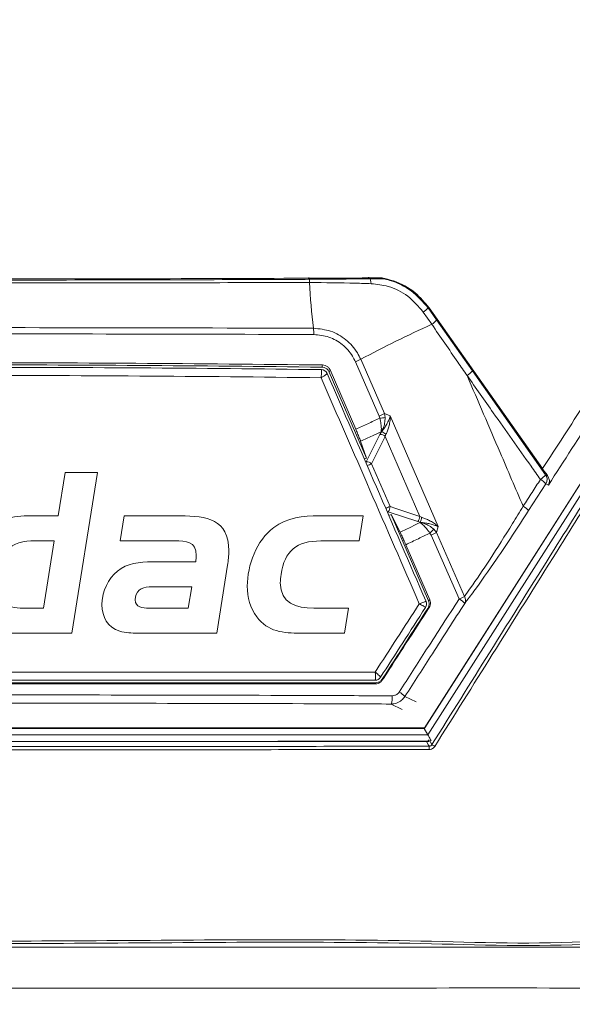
# Model space of a CAD drawing. Header units: millimetres. Extents: x 275 to 1254, y 266 to 807.
# Tile 18 of 41: x 398 to 431, y 546 to 606. Entities that reach past the tile are written whole.
import ezdxf

# ---------------------------------------------------------------- set-up
doc = ezdxf.new("R2010")
doc.units = ezdxf.units.MM
doc.header["$LTSCALE"] = 5
doc.layers.add('Layer 1', color=7, linetype='Continuous')

# ---------------------------------------------------------------- blocks, each defined once
blk = doc.blocks.new('block 2')
at = {"layer": 'Layer 1', "lineweight": 0}
for points, knots in [([(0.3938, -0.3317), (0.4208, -0.3446), (0.4337, -0.3678), (0.4337, -0.3975), (0.4337, -0.4039), (0.4332, -0.4099), (0.4321, -0.4164), (0.4278, -0.4433), (0.4154, -0.4703), (0.3938, -0.4875), (0.3674, -0.5086), (0.3345, -0.5113), (0.3021, -0.5113), (0.3021, -0.5113), (0.0972, -0.5113), (0.0972, -0.5113), (0.0972, -0.5113), (0.1544, -0.1516), (0.1544, -0.1516), (0.1544, -0.1516), (0.3577, -0.1516), (0.3577, -0.1516), (0.3722, -0.1516), (0.3868, -0.1521), (0.4014, -0.1548), (0.4396, -0.1624), (0.4607, -0.1909), (0.4607, -0.2292), (0.4607, -0.2707), (0.4337, -0.3166), (0.3938, -0.3317)], [0, 0, 0, 0, 1, 1, 1, 2, 2, 2, 3, 3, 3, 4, 4, 4, 5, 5, 5, 6, 6, 6, 7, 7, 7, 8, 8, 8, 9, 9, 9, 10, 10, 10, 10]), ([(1.2944, -0.5113), (1.2944, -0.5113), (1.1699, -0.5113), (1.1699, -0.5113), (1.145, -0.5113), (1.1224, -0.5107), (1.0997, -0.4994), (1.0625, -0.4811), (1.0474, -0.446), (1.0474, -0.4056), (1.0474, -0.363), (1.0615, -0.322), (1.0911, -0.2912), (1.1208, -0.2605), (1.1537, -0.2486), (1.1957, -0.2486), (1.1957, -0.2486), (1.2637, -0.2486), (1.2637, -0.2486), (1.2637, -0.2486), (1.2793, -0.1516), (1.2793, -0.1516), (1.2793, -0.1516), (1.3516, -0.1516), (1.3516, -0.1516), (1.3516, -0.1516), (1.2944, -0.5113), (1.2944, -0.5113)], [0, 0, 0, 0, 1, 1, 1, 2, 2, 2, 3, 3, 3, 4, 4, 4, 5, 5, 5, 6, 6, 6, 7, 7, 7, 8, 8, 8, 9, 9, 9, 9]), ([(0.3264, -0.2157), (0.3264, -0.2157), (0.2207, -0.2157), (0.2207, -0.2157), (0.2207, -0.2157), (0.2072, -0.2993), (0.2072, -0.2993), (0.2072, -0.2993), (0.3183, -0.2993), (0.3183, -0.2993), (0.3496, -0.2993), (0.3739, -0.2788), (0.3739, -0.2465), (0.3739, -0.219), (0.348, -0.2157), (0.3264, -0.2157)], [0, 0, 0, 0, 1, 1, 1, 2, 2, 2, 3, 3, 3, 4, 4, 4, 5, 5, 5, 5]), ([(0.7508, -0.3592), (0.7508, -0.3592), (0.7265, -0.5113), (0.7265, -0.5113), (0.7265, -0.5113), (0.5497, -0.5113), (0.5497, -0.5113), (0.5362, -0.5113), (0.5222, -0.5107), (0.5092, -0.507), (0.4823, -0.4989), (0.4693, -0.4746), (0.4693, -0.4476), (0.4693, -0.4428), (0.4698, -0.4385), (0.4704, -0.4336), (0.4742, -0.4072), (0.4898, -0.3808), (0.5125, -0.3662), (0.5346, -0.3522), (0.5659, -0.3516), (0.5912, -0.3516), (0.5912, -0.3516), (0.6796, -0.3516), (0.6796, -0.3516), (0.6802, -0.3468), (0.6807, -0.3419), (0.6807, -0.3371), (0.6807, -0.3058), (0.657, -0.3047), (0.6322, -0.3047), (0.6322, -0.3047), (0.5103, -0.3047), (0.5103, -0.3047), (0.5103, -0.3047), (0.5189, -0.2486), (0.5189, -0.2486), (0.5189, -0.2486), (0.6451, -0.2486), (0.6451, -0.2486), (0.7039, -0.2486), (0.7535, -0.2556), (0.7535, -0.3268), (0.7535, -0.3376), (0.7524, -0.3484), (0.7508, -0.3592)], [0, 0, 0, 0, 1, 1, 1, 2, 2, 2, 3, 3, 3, 4, 4, 4, 5, 5, 5, 6, 6, 6, 7, 7, 7, 8, 8, 8, 9, 9, 9, 10, 10, 10, 11, 11, 11, 12, 12, 12, 13, 13, 13, 14, 14, 14, 15, 15, 15, 15]), ([(1.0259, -0.3673), (1.0259, -0.3673), (0.9563, -0.3673), (0.9563, -0.3673), (0.9579, -0.3565), (0.9606, -0.3452), (0.9606, -0.3344), (0.9606, -0.2993), (0.9245, -0.3047), (0.8991, -0.3047), (0.8991, -0.3047), (0.8662, -0.5113), (0.8662, -0.5113), (0.8662, -0.5113), (0.794, -0.5113), (0.794, -0.5113), (0.794, -0.5113), (0.8355, -0.2486), (0.8355, -0.2486), (0.8355, -0.2486), (0.9466, -0.2486), (0.9466, -0.2486), (0.9924, -0.2486), (1.0334, -0.2556), (1.0334, -0.3101), (1.0334, -0.3295), (1.0291, -0.3484), (1.0259, -0.3673)], [0, 0, 0, 0, 1, 1, 1, 2, 2, 2, 3, 3, 3, 4, 4, 4, 5, 5, 5, 6, 6, 6, 7, 7, 7, 8, 8, 8, 9, 9, 9, 9]), ([(1.6434, -0.3592), (1.6434, -0.3592), (1.6191, -0.5113), (1.6191, -0.5113), (1.6191, -0.5113), (1.4422, -0.5113), (1.4422, -0.5113), (1.4287, -0.5113), (1.4147, -0.5107), (1.4017, -0.507), (1.3748, -0.4989), (1.3618, -0.4746), (1.3618, -0.4476), (1.3618, -0.4428), (1.3624, -0.4385), (1.3629, -0.4336), (1.3667, -0.4072), (1.3823, -0.3808), (1.405, -0.3662), (1.4271, -0.3522), (1.4584, -0.3516), (1.4837, -0.3516), (1.4837, -0.3516), (1.5722, -0.3516), (1.5722, -0.3516), (1.5727, -0.3468), (1.5732, -0.3419), (1.5732, -0.3371), (1.5732, -0.3058), (1.5495, -0.3047), (1.5247, -0.3047), (1.5247, -0.3047), (1.4028, -0.3047), (1.4028, -0.3047), (1.4028, -0.3047), (1.4115, -0.2486), (1.4115, -0.2486), (1.4115, -0.2486), (1.5376, -0.2486), (1.5376, -0.2486), (1.5964, -0.2486), (1.646, -0.2556), (1.646, -0.3268), (1.646, -0.3376), (1.645, -0.3484), (1.6434, -0.3592)], [0, 0, 0, 0, 1, 1, 1, 2, 2, 2, 3, 3, 3, 4, 4, 4, 5, 5, 5, 6, 6, 6, 7, 7, 7, 8, 8, 8, 9, 9, 9, 10, 10, 10, 11, 11, 11, 12, 12, 12, 13, 13, 13, 14, 14, 14, 15, 15, 15, 15]), ([(1.9383, -0.3047), (1.9383, -0.3047), (1.8521, -0.3047), (1.8521, -0.3047), (1.7981, -0.3047), (1.7712, -0.3268), (1.7631, -0.3802), (1.762, -0.3862), (1.7615, -0.3926), (1.7615, -0.3986), (1.7615, -0.4449), (1.7965, -0.4552), (1.8364, -0.4552), (1.8364, -0.4552), (1.9141, -0.4552), (1.9141, -0.4552), (1.9141, -0.4552), (1.9054, -0.5113), (1.9054, -0.5113), (1.9054, -0.5113), (1.8068, -0.5113), (1.8068, -0.5113), (1.7685, -0.5113), (1.7334, -0.5086), (1.7086, -0.4751), (1.6941, -0.4552), (1.6876, -0.4309), (1.6876, -0.4061), (1.6876, -0.3587), (1.7081, -0.3036), (1.7469, -0.2745), (1.7771, -0.2519), (1.8122, -0.2486), (1.8483, -0.2486), (1.8483, -0.2486), (1.947, -0.2486), (1.947, -0.2486), (1.947, -0.2486), (1.9383, -0.3047), (1.9383, -0.3047)], [0, 0, 0, 0, 1, 1, 1, 2, 2, 2, 3, 3, 3, 4, 4, 4, 5, 5, 5, 6, 6, 6, 7, 7, 7, 8, 8, 8, 9, 9, 9, 10, 10, 10, 11, 11, 11, 12, 12, 12, 13, 13, 13, 13]), ([(1.2027, -0.3047), (1.151, -0.3047), (1.1213, -0.3473), (1.1213, -0.3964), (1.1213, -0.4325), (1.1413, -0.4552), (1.1785, -0.4552), (1.1785, -0.4552), (1.2308, -0.4552), (1.2308, -0.4552), (1.2308, -0.4552), (1.2551, -0.3047), (1.2551, -0.3047), (1.2551, -0.3047), (1.2027, -0.3047), (1.2027, -0.3047)], [0, 0, 0, 0, 1, 1, 1, 2, 2, 2, 3, 3, 3, 4, 4, 4, 5, 5, 5, 5]), ([(0.3027, -0.3635), (0.3027, -0.3635), (0.197, -0.3635), (0.197, -0.3635), (0.197, -0.3635), (0.184, -0.4471), (0.184, -0.4471), (0.184, -0.4471), (0.2951, -0.4471), (0.2951, -0.4471), (0.3264, -0.4471), (0.3507, -0.4266), (0.3507, -0.3942), (0.3507, -0.3667), (0.3242, -0.3635), (0.3027, -0.3635)], [0, 0, 0, 0, 1, 1, 1, 2, 2, 2, 3, 3, 3, 4, 4, 4, 5, 5, 5, 5]), ([(0.575, -0.4077), (0.5578, -0.4077), (0.5437, -0.4185), (0.5437, -0.4368), (0.5437, -0.4536), (0.5615, -0.4552), (0.5745, -0.4552), (0.5745, -0.4552), (0.6629, -0.4552), (0.6629, -0.4552), (0.6629, -0.4552), (0.6705, -0.4077), (0.6705, -0.4077), (0.6705, -0.4077), (0.575, -0.4077), (0.575, -0.4077)], [0, 0, 0, 0, 1, 1, 1, 2, 2, 2, 3, 3, 3, 4, 4, 4, 5, 5, 5, 5]), ([(1.4675, -0.4077), (1.4503, -0.4077), (1.4363, -0.4185), (1.4363, -0.4368), (1.4363, -0.4536), (1.4541, -0.4552), (1.467, -0.4552), (1.467, -0.4552), (1.5554, -0.4552), (1.5554, -0.4552), (1.5554, -0.4552), (1.563, -0.4077), (1.563, -0.4077), (1.563, -0.4077), (1.4675, -0.4077), (1.4675, -0.4077)], [0, 0, 0, 0, 1, 1, 1, 2, 2, 2, 3, 3, 3, 4, 4, 4, 5, 5, 5, 5])]:
    blk.add_open_spline(points, degree=3, knots=knots, dxfattribs=at)
blk = doc.blocks.new('bardac-logo-vector')
at = {"layer": 'Layer 1'}
blk.add_blockref('block 2', (0, 0), dxfattribs=at)

msp = doc.modelspace()

# ---------------------------------------------------------------- linework, layer by layer
at = {"color": 7, "linetype": 'Continuous', "lineweight": 15}
for p, q in [((422.374, 588.407), (422.445, 588.408)), ((422.374, 588.407), (422.891, 587.673)), ((422.445, 588.408), (429.344, 578.621)), ((422.602, 587.411), (422.088, 588.155)), ((422.891, 587.673), (425.08, 584.568)), ((418.28, 585.279), (419.726, 581.969)), ((416.408, 584.63), (417.976, 581.019)), ((419.401, 581.815), (417.953, 585.126)), ((422.149, 562.796), (436.201, 584.866)), ((422.177, 562.84), (436.245, 584.934)), ((422.358, 562.413), (436.525, 584.661)), ((418.634, 579.266), (416.362, 584.5)), ((425.08, 584.568), (429.536, 578.248)), ((419.436, 581.692), (419.401, 581.815)), ((419.726, 581.969), (419.763, 581.733)), ((419.726, 581.969), (420.069, 581.83)), ((420.069, 581.83), (422.987, 575.09)), ((418.615, 579.038), (419.445, 580.7)), ((419.445, 580.7), (419.544, 580.856)), ((419.544, 580.856), (419.521, 580.864)), ((419.813, 580.712), (419.768, 580.577)), ((421.869, 575.715), (419.768, 580.577)), ((418.273, 580.285), (418.634, 579.266)), ((418.634, 579.266), (418.497, 579.203)), ((418.938, 578.915), (420.066, 576.314)), ((429.536, 578.248), (429.649, 578.197)), ((429.548, 577.694), (428.497, 576.063)), ((429.703, 577.624), (429.548, 577.694)), ((421.75, 575.397), (419.947, 575.996)), ((419.986, 575.769), (420.121, 575.835)), ((422.4, 570.576), (420.121, 575.835)), ((420.121, 575.835), (420.675, 574.746)), ((421.869, 575.715), (421.972, 575.665)), ((421.895, 575.363), (421.75, 575.397)), ((421.887, 575.338), (421.895, 575.363)), ((422.987, 575.09), (422.889, 574.732)), ((422.567, 574.577), (422.489, 574.7)), ((424.269, 570.686), (422.567, 574.577)), ((422.721, 574.935), (422.889, 574.732)), ((422.889, 574.732), (424.588, 570.841)), ((421.025, 573.987), (422.479, 570.629)), ((422.252, 570.539), (422.252, 570.539)), ((422.252, 570.539), (422.252, 570.539)), ((419.485, 565.916), (419.485, 565.915)), ((419.485, 565.916), (419.485, 565.915)), ((364.59, 562.84), (422.177, 562.84)), ((364.618, 562.796), (422.149, 562.796)), ((422.177, 562.84), (422.149, 562.796)), ((422.358, 562.413), (422.149, 562.796)), ((364.32, 562.008), (422.446, 562.008)), ((364.408, 562.413), (422.358, 562.413))]:
    msp.add_line(p, q, dxfattribs=at)
at = {"color": 8, "linetype": 'Continuous', "lineweight": 15}
for p, q in [((418.558, 579.063), (418.615, 579.038)), ((419.947, 575.996), (419.926, 575.909)), ((420.802, 563.959), (420.122, 564.286)), ((420.97, 564.749), (421.647, 564.423))]:
    msp.add_line(p, q, dxfattribs=at)
at = {"color": 7, "linetype": 'Continuous', "lineweight": 15, "flags": 128}
for points in [[(415.081, 590.15), (415.092, 590.204), (415.104, 590.236), (415.117, 590.245), (415.13, 590.229), (415.142, 590.19), (415.153, 590.129), (415.162, 590.05), (415.168, 589.956)], [(418.693, 590.18), (418.724, 590.234), (418.758, 590.262), (418.792, 590.261), (418.826, 590.231), (418.857, 590.175), (418.883, 590.095), (418.903, 589.996), (418.916, 589.884)], [(415.908, 584.803), (415.931, 584.866), (415.954, 584.933)], [(416.408, 584.63), (416.386, 584.566), (416.362, 584.5)], [(419.768, 580.577), (419.565, 580.171), (418.938, 578.915)], [(420.066, 576.314), (420.41, 576.199), (421.869, 575.715)], [(422.4, 570.576), (422.439, 570.602), (422.479, 570.629)], [(422.441, 570.158), (422.401, 570.131), (422.361, 570.104)], [(419.174, 565.512), (419.174, 565.548), (419.174, 565.582)], [(419.597, 565.812), (419.597, 565.776), (419.597, 565.742)], [(362.269, 549.477), (364.879, 549.477), (374.983, 549.477), (383.914, 549.477), (392.972, 549.477), (404.044, 549.477), (415.148, 549.477), (426.488, 549.477), (428.68, 549.477), (430.871, 549.477), (433.004, 549.484)]]:
    msp.add_lwpolyline(points, dxfattribs=at)
at = {"color": 8, "linetype": 'Continuous', "lineweight": 15, "flags": 128}
for points in [[(418.615, 579.038), (418.585, 579.007), (418.582, 579.004)], [(419.886, 575.996), (419.903, 575.995), (419.947, 575.996)], [(422.443, 561.718), (422.436, 561.732), (422.405, 561.788), (422.283, 562.008)], [(422.484, 562.044), (422.529, 561.963), (422.612, 561.812)]]:
    msp.add_lwpolyline(points, dxfattribs=at)
at = {"color": 7, "linetype": 'Continuous', "lineweight": 15}
for centre, radius, start, end in [((449.858, 591.471), 34.723, 182.50094, 187.11618), ((421.523, 589.081), 1.085, 301.39149, 321.62747), ((422.083, 588.275), 1.007, 300.98734, 323.30843), ((412.363, 586.825), 3.059, 359.3369, 6.46137), ((453.658, 519.023), 75.109, 114.42303, 118.10036), ((415.234, 591.362), 6.803, 293.55428, 296.59768), ((415.873, 584.253), 0.398, 23.5514, 88.98691), ((424.071, 585.409), 1.314, 301.24309, 320.16807), ((416.982, 587.367), 6.056, 293.54696, 296.95226), ((414.536, 621.422), 40.032, 277.03106, 277.50347), ((419.469, 580.278), 0.423, 45.06921, 93.19369), ((419.46, 580.375), 0.488, 43.69376, 80.09574), ((418.639, 578.615), 0.423, 45.08216, 93.17986), ((428.662, 578.907), 1.095, 300.68837, 323.01614), ((429.126, 577.962), 0.5, 327.62406, 34.83316), ((428.676, 576.973), 1.131, 39.59894, 61.25671), ((419.611, 576.303), 0.455, 317.61589, 1.29267), ((427.599, 575.304), 1.175, 40.22819, 61.16522), ((421.414, 575.704), 0.455, 317.62217, 1.2917), ((421.448, 575.638), 0.525, 328.48831, 2.92609), ((420.243, 577.143), 3.319, 312.5974, 318.30027), ((420.585, 579.119), 4.956, 293.57523, 297.70039), ((422.484, 574.776), 4.463, 293.58147, 298.14023), ((424.232, 570.609), 0.425, 333.02356, 33.02464), ((421.885, 570.38), 0.4, 327.26182, 23.40869), ((421.885, 570.38), 0.4, 327.19936, 23.40928), ((423.591, 569.474), 1.388, 42.73556, 60.77338), ((419.153, 566.13), 0.395, 270.23982, 327.15081), ((419.816, 563.603), 1.626, 44.80568, 60.42666), ((419.164, 564.673), 1.033, 338.00672, 6.33596), ((422.276, 562.22), 0.2, 270.08697, 327.86638), ((420.211, 561.563), 2.238, 358.87333, 3.98573), ((420.687, 558.448), 3.876, 57.20471, 60.21893)]:
    msp.add_arc(centre, radius, start, end, dxfattribs=at)
at = {"color": 8, "linetype": 'Continuous', "lineweight": 15}
for centre, radius, start, end in [((420.924, 573.782), 5.504, 111.15176, 114.174), ((422.045, 571.2), 5.483, 111.15687, 114.19916)]:
    msp.add_arc(centre, radius, start, end, dxfattribs=at)
at = {"color": 7, "linetype": 'Continuous', "lineweight": 15}
msp.add_ellipse((418.776, 589.03), major_axis=(1.535, -0.001), ratio=0.918013, start_param=0.952902, end_param=1.03114, dxfattribs=at)
for points, knots in [([(333.383, 778.838), (333.383, 739.507), (333.383, 682.87), (333.383, 618.617), (333.383, 592.7), (333.383, 583.09), (333.383, 580.099), (333.383, 577.105), (333.383, 574.105), (333.386, 571.059), (334.633, 567.824), (336.86, 564.86), (339.028, 561.504), (341.244, 558.216), (343.097, 555.413), (344.672, 553.094), (345.949, 551.038), (347.936, 548.849), (350.789, 547.33), (353.742, 546.914), (356.238, 546.994), (358.519, 546.975), (363.917, 546.985), (372.373, 546.976), (383.967, 546.98), (395.577, 546.977), (407.302, 546.984), (419.219, 546.958), (428.153, 547.031), (434.508, 546.933), (437.876, 548.145), (440.462, 550.456), (441.978, 552.928), (443.363, 554.961), (444.658, 556.912), (445.993, 558.909), (447.376, 560.986), (448.836, 563.163), (450.298, 565.396), (451.937, 567.681), (453.27, 570.441), (454.262, 597.729), (452.713, 666.781), (453.123, 735.299), (453.383, 778.838)], [0, 0, 0, 0, 0.210693, 0.303394, 0.344186, 0.349529, 0.354871, 0.360213, 0.365556, 0.370983, 0.376371, 0.383753, 0.390783, 0.397775, 0.404988, 0.40878, 0.412789, 0.417945, 0.424439, 0.429606, 0.433738, 0.437806, 0.441821, 0.462638, 0.483084, 0.503898, 0.524796, 0.545874, 0.567667, 0.572739, 0.579753, 0.586225, 0.590909, 0.595245, 0.599402, 0.603452, 0.60811, 0.612766, 0.617496, 0.622393, 0.627865, 0.633556, 0.767142, 1, 1, 1, 1]), ([(450.84, 778.333), (450.827, 763.216), (450.803, 732.983), (450.816, 687.582), (450.704, 642.143), (451.034, 605.673), (450.578, 583.169), (450.938, 574.784), (450.86, 571.76), (449.837, 569.274), (448.521, 567.352), (445.712, 563.398), (442.529, 558.626), (439.488, 553.697), (437.318, 551.091), (434.997, 549.871), (429.771, 549.449), (418.428, 549.906), (400.845, 549.643), (381.205, 549.754), (366.369, 549.652), (357.94, 549.741), (354.493, 549.641), (352.426, 549.754), (350.243, 550.58), (347.772, 552.772), (345.621, 556.204), (342.95, 560.525), (339.822, 564.889), (337.077, 568.647), (335.683, 572.806), (335.827, 576.936), (336.298, 592.94), (335.829, 620.625), (336.016, 659.778), (335.959, 699.32), (335.957, 738.842), (335.937, 765.169), (335.927, 778.333)], [0, 0, 0, 0, 0.082469, 0.164937, 0.247406, 0.329874, 0.363611, 0.369672, 0.375674, 0.379842, 0.38409, 0.388344, 0.406253, 0.415289, 0.419902, 0.424528, 0.429085, 0.448203, 0.486447, 0.52469, 0.555112, 0.567209, 0.570564, 0.573901, 0.578426, 0.582953, 0.591628, 0.600328, 0.610631, 0.620907, 0.625421, 0.634229, 0.643078, 0.712831, 0.784598, 0.856365, 0.928183, 1, 1, 1, 1]), ([(336.07, 778.344), (336.079, 765.181), (336.096, 738.853), (336.116, 699.328), (336.106, 659.79), (336.165, 620.608), (335.999, 592.998), (336.139, 577.743), (336.037, 574.514), (336.049, 572.065), (336.882, 569.591), (338.42, 567.36), (340.591, 564.277), (342.999, 560.563), (345.419, 557.033), (347.114, 554.34), (348.447, 552.321), (350.323, 550.722), (352.457, 549.887), (354.502, 549.824), (357.938, 549.855), (366.366, 549.837), (381.202, 549.887), (400.844, 549.798), (418.43, 550.054), (429.76, 549.6), (434.954, 550.016), (437.231, 551.213), (439.379, 553.793), (442.399, 558.717), (445.856, 563.743), (448.657, 567.906), (449.905, 569.848), (450.554, 571.452), (450.693, 573.136), (450.649, 575.337), (450.694, 583.197), (450.619, 605.651), (450.659, 642.154), (450.648, 687.583), (450.667, 732.991), (450.687, 763.225), (450.697, 778.344)], [0, 0, 0, 0, 0.0718737, 0.1437599, 0.2155833, 0.2874192, 0.3572325, 0.3660428, 0.3704607, 0.3748602, 0.3792862, 0.3844205, 0.389567, 0.3998516, 0.4085282, 0.4128741, 0.4172086, 0.4216468, 0.4260861, 0.4293879, 0.4327287, 0.4448364, 0.4752872, 0.513561, 0.5518466, 0.570983, 0.5754605, 0.5799975, 0.5845253, 0.5935694, 0.6114947, 0.6177389, 0.6209148, 0.6240656, 0.6270424, 0.6300387, 0.6360723, 0.6698387, 0.7523696, 0.8349195, 0.9174503, 1, 1, 1, 1]), ([(341.057, 541.015), (341.623, 540.325), (342.756, 538.945), (344.799, 537.933), (346.957, 537.444), (349.183, 537.422), (375.312, 538.118), (403.083, 537.817), (432.318, 537.385), (437.384, 537.305), (440.885, 537.622), (442.822, 538.23), (445.154, 540.055), (447.045, 542.62), (448.837, 545.529), (452.916, 552.037), (457.067, 558.305), (461.328, 564.238), (462.563, 566.183), (463.554, 569.236), (464.054, 573.393), (463.999, 579.109), (463.514, 584.834), (462.573, 613.075), (463.826, 677.262), (463.517, 739.515), (463.33, 777.355)], [0, 0, 0, 0, 0.007613, 0.015224, 0.019009, 0.026605, 0.03423, 0.244002, 0.264877, 0.285732, 0.287451, 0.295101, 0.302751, 0.312522, 0.322353, 0.332187, 0.37862, 0.386928, 0.395179, 0.398241, 0.414489, 0.430886, 0.447451, 0.463931, 0.674156, 1, 1, 1, 1]), ([(368.839, 590.222), (372.11, 590.21), (378.663, 590.185), (388.827, 590.169), (399.294, 590.172), (409.649, 590.194), (416.387, 590.224), (419.566, 590.238)], [0, 0, 0, 0, 0.1941686, 0.3888678, 0.5996734, 0.8111586, 1, 1, 1, 1]), ([(371.686, 590.142), (374.172, 590.134), (379.016, 590.117), (386.25, 590.105), (391.327, 590.102), (395.367, 590.103), (399.701, 590.106), (406.364, 590.118), (411.93, 590.137), (414.831, 590.148), (415.081, 590.15)], [0, 0, 0, 0, 0.172391, 0.335892, 0.499624, 0.522619, 0.614605, 0.798607, 0.982609, 1, 1, 1, 1]), ([(415.081, 590.15), (415.412, 590.151), (416.639, 590.158), (417.826, 590.171), (418.693, 590.18)], [0, 0, 0, 0, 0.269216, 1, 1, 1, 1]), ([(419.666, 590.178), (419.665, 590.178), (419.661, 590.179), (419.638, 590.18), (419.59, 590.182), (419.455, 590.183), (419.142, 590.184), (418.873, 590.182), (418.693, 590.18)], [0, 0, 0, 0, 0.033118, 0.066151, 0.116982, 0.209015, 0.471741, 1, 1, 1, 1]), ([(419.566, 590.238), (419.801, 590.184), (420.527, 590.018), (421.58, 589.44), (422.176, 588.729), (422.445, 588.408)], [0, 0, 0, 0, 0.207982, 0.642099, 1, 1, 1, 1]), ([(419.666, 590.178), (419.793, 590.149), (420.385, 590.01), (421.41, 589.524), (422.052, 588.78), (422.374, 588.407)], [0, 0, 0, 0, 0.119592, 0.55932, 1, 1, 1, 1]), ([(415.168, 589.956), (414.837, 589.955), (413.181, 589.952), (406.211, 589.938), (395.763, 589.929), (382.869, 589.934), (375.355, 589.949), (371.598, 589.956)], [0, 0, 0, 0, 0.022904, 0.114526, 0.481327, 0.740663, 1, 1, 1, 1]), ([(418.916, 589.884), (418.597, 589.894), (417.368, 589.934), (416.104, 589.946), (415.168, 589.956)], [0, 0, 0, 0, 0.25968, 1, 1, 1, 1]), ([(422.088, 588.155), (421.793, 588.5), (421.202, 589.19), (420.043, 589.758), (419.262, 589.845), (418.916, 589.884)], [0, 0, 0, 0, 0.358329, 0.716547, 1, 1, 1, 1]), ([(371.364, 587.17), (376.683, 587.184), (386.657, 587.21), (401.391, 587.208), (410.724, 587.182), (415.403, 587.17)], [0, 0, 0, 0, 0.362929, 0.680631, 1, 1, 1, 1]), ([(415.403, 587.17), (415.758, 587.133), (416.468, 587.061), (417.408, 586.51), (417.994, 585.863), (418.215, 585.411), (418.28, 585.279)], [0, 0, 0, 0, 0.292863, 0.585723, 0.87912, 1, 1, 1, 1]), ([(424.753, 584.286), (424.565, 584.56), (423.848, 585.602), (423.131, 586.643), (422.602, 587.411)], [0, 0, 0, 0, 0.2624717, 1, 1, 1, 1]), ([(415.422, 586.79), (410.934, 586.802), (401.936, 586.827), (390.047, 586.829), (379.838, 586.815), (374.177, 586.798), (371.344, 586.79)], [0, 0, 0, 0, 0.306069, 0.613629, 0.806629, 1, 1, 1, 1]), ([(417.953, 585.126), (417.895, 585.243), (417.7, 585.642), (417.184, 586.211), (416.358, 586.694), (415.734, 586.758), (415.422, 586.79)], [0, 0, 0, 0, 0.122428, 0.415061, 0.707448, 1, 1, 1, 1]), ([(429.344, 578.621), (430.205, 579.948), (432.007, 582.727), (433.808, 585.499), (434.749, 586.947)], [0, 0, 0, 0, 0.477763, 1, 1, 1, 1]), ([(435.531, 586.646), (434.543, 585.118), (432.6, 582.114), (430.657, 579.103), (429.703, 577.624)], [0, 0, 0, 0, 0.5088823, 1, 1, 1, 1]), ([(422.612, 561.812), (423.779, 563.676), (426.261, 567.639), (430.714, 574.752), (434.564, 580.906), (437.099, 584.96), (437.665, 585.864)], [0, 0, 0, 0, 0.232444, 0.494346, 0.887239, 1, 1, 1, 1]), ([(437.842, 585.76), (437.276, 584.856), (434.74, 580.801), (430.889, 574.647), (426.436, 567.533), (423.954, 563.57), (422.787, 561.706)], [0, 0, 0, 0, 0.112761, 0.505654, 0.767556, 1, 1, 1, 1]), ([(370.812, 584.932), (374.531, 584.972), (381.982, 585.051), (393.263, 585.082), (404.611, 585.053), (412.169, 584.973), (415.954, 584.933)], [0, 0, 0, 0, 0.247798, 0.49643, 0.747779, 1, 1, 1, 1]), ([(415.908, 584.803), (412.198, 584.842), (404.763, 584.922), (393.506, 584.952), (382.18, 584.923), (374.636, 584.843), (370.858, 584.802)], [0, 0, 0, 0, 0.247761, 0.49637, 0.747742, 1, 1, 1, 1]), ([(370.892, 584.653), (372.685, 584.673), (377.322, 584.727), (384.836, 584.779), (394.354, 584.801), (404.722, 584.772), (412.187, 584.692), (415.875, 584.653)], [0, 0, 0, 0, 0.120004, 0.310425, 0.500846, 0.753449, 1, 1, 1, 1]), ([(370.892, 584.653), (372.685, 584.673), (377.322, 584.727), (384.836, 584.779), (394.354, 584.801), (404.722, 584.772), (412.187, 584.692), (415.875, 584.653)], [0, 0, 0, 0, 0.120004, 0.310425, 0.500846, 0.753449, 1, 1, 1, 1]), ([(415.862, 584.159), (415.862, 584.16), (415.867, 584.199), (415.879, 584.293), (415.891, 584.426), (415.896, 584.541), (415.893, 584.622), (415.884, 584.641), (415.88, 584.651)], [0, 0, 0, 0, 0.0063414, 0.1602452, 0.3889119, 0.5941384, 0.7926758, 1, 1, 1, 1]), ([(415.862, 584.159), (415.862, 584.16), (415.867, 584.199), (415.879, 584.293), (415.891, 584.426), (415.896, 584.541), (415.893, 584.622), (415.884, 584.641), (415.88, 584.651)], [0, 0, 0, 0, 0.0063414, 0.1602452, 0.3889119, 0.5941384, 0.7926758, 1, 1, 1, 1]), ([(416.362, 584.5), (416.335, 584.549), (416.279, 584.649), (416.14, 584.752), (416.01, 584.797), (415.931, 584.801), (415.908, 584.803)], [0, 0, 0, 0, 0.293724, 0.58745, 0.881875, 1, 1, 1, 1]), ([(415.954, 584.933), (416.011, 584.926), (416.124, 584.914), (416.272, 584.825), (416.364, 584.721), (416.399, 584.65), (416.408, 584.63)], [0, 0, 0, 0, 0.293998, 0.587994, 0.88244, 1, 1, 1, 1]), ([(415.862, 584.159), (412.187, 584.198), (404.726, 584.277), (394.356, 584.306), (384.817, 584.284), (377.307, 584.232), (372.68, 584.179), (370.905, 584.158)], [0, 0, 0, 0, 0.245817, 0.499152, 0.690125, 0.881098, 1, 1, 1, 1]), ([(415.862, 584.159), (412.187, 584.198), (404.726, 584.277), (394.356, 584.306), (384.817, 584.284), (377.307, 584.232), (372.68, 584.179), (370.905, 584.158)], [0, 0, 0, 0, 0.245817, 0.499152, 0.690125, 0.881098, 1, 1, 1, 1]), ([(416.237, 584.412), (416.234, 584.407), (416.229, 584.398), (416.172, 584.356), (416.084, 584.297), (415.976, 584.228), (415.896, 584.18), (415.863, 584.159), (415.862, 584.159)], [0, 0, 0, 0, 0.207354, 0.405904, 0.611107, 0.839758, 0.993663, 1, 1, 1, 1]), ([(416.237, 584.412), (416.234, 584.407), (416.229, 584.398), (416.172, 584.356), (416.084, 584.297), (415.976, 584.228), (415.896, 584.18), (415.863, 584.159), (415.862, 584.159)], [0, 0, 0, 0, 0.207354, 0.405904, 0.611107, 0.839758, 0.993663, 1, 1, 1, 1]), ([(421.845, 570.392), (420.843, 572.701), (418.851, 577.289), (416.854, 581.879), (415.862, 584.159)], [0, 0, 0, 0, 0.503243, 1, 1, 1, 1]), ([(421.845, 570.392), (420.843, 572.701), (418.851, 577.289), (416.854, 581.879), (415.862, 584.159)], [0, 0, 0, 0, 0.503243, 1, 1, 1, 1]), ([(416.237, 584.412), (417.235, 582.113), (419.242, 577.488), (421.245, 572.864), (422.252, 570.539)], [0, 0, 0, 0, 0.497137, 1, 1, 1, 1]), ([(416.237, 584.412), (417.235, 582.113), (419.242, 577.488), (421.245, 572.864), (422.252, 570.539)], [0, 0, 0, 0, 0.497137, 1, 1, 1, 1]), ([(424.753, 584.286), (425.423, 582.724), (426.562, 580.073), (427.699, 577.423), (428.166, 576.334)], [0, 0, 0, 0, 0.589097, 1, 1, 1, 1]), ([(429.221, 577.965), (429.029, 578.236), (428.072, 579.589), (426.583, 581.696), (425.285, 583.533), (424.753, 584.286)], [0, 0, 0, 0, 0.1285989, 0.6429991, 1, 1, 1, 1]), ([(417.976, 581.019), (418.219, 581.131), (418.705, 581.357), (419.192, 581.58), (419.436, 581.692)], [0, 0, 0, 0, 0.499868, 1, 1, 1, 1]), ([(419.436, 581.692), (419.463, 581.577), (419.517, 581.352), (419.539, 581.069), (419.53, 580.922), (419.521, 580.865), (419.521, 580.864)], [0, 0, 0, 0, 0.3655939, 0.7208447, 0.9930155, 1, 1, 1, 1]), ([(419.763, 581.733), (419.759, 581.618), (419.75, 581.386), (419.654, 581.088), (419.566, 580.927), (419.522, 580.865), (419.521, 580.864)], [0, 0, 0, 0, 0.3582732, 0.7162453, 0.9930246, 1, 1, 1, 1]), ([(419.544, 580.856), (419.59, 580.92), (419.683, 581.047), (419.837, 581.282), (419.979, 581.547), (420.046, 581.732), (420.068, 581.829), (420.069, 581.83)], [0, 0, 0, 0, 0.216934, 0.433645, 0.68196, 0.993967, 1, 1, 1, 1]), ([(420.069, 581.83), (420.069, 581.828), (420.074, 581.71), (420.061, 581.491), (419.997, 581.186), (419.91, 580.926), (419.845, 580.782), (419.813, 580.712)], [0, 0, 0, 0, 0.006378, 0.325648, 0.578129, 0.793921, 1, 1, 1, 1]), ([(418.273, 580.285), (418.248, 580.352), (418.199, 580.485), (418.09, 580.752), (418.011, 580.936), (417.976, 581.019)], [0, 0, 0, 0, 0.3564269, 0.7128502, 1, 1, 1, 1]), ([(419.521, 580.864), (419.343, 580.781), (418.927, 580.589), (418.511, 580.396), (418.273, 580.285)], [0, 0, 0, 0, 0.427666, 1, 1, 1, 1]), ([(429.649, 578.197), (429.589, 578.279), (429.493, 578.41), (429.384, 578.563), (429.344, 578.621)], [0, 0, 0, 0, 0.625835, 1, 1, 1, 1]), ([(429.703, 577.624), (429.704, 577.625), (429.728, 577.671), (429.767, 577.796), (429.765, 577.999), (429.682, 578.14), (429.649, 578.197)], [0, 0, 0, 0, 0.007142, 0.291117, 0.715967, 1, 1, 1, 1]), ([(428.166, 576.334), (428.346, 576.612), (428.698, 577.156), (429.049, 577.7), (429.221, 577.965)], [0, 0, 0, 0, 0.511881, 1, 1, 1, 1]), ([(424.588, 570.841), (424.71, 571.005), (425.154, 571.609), (426.14, 573.077), (427.267, 574.857), (427.951, 575.98), (428.166, 576.334)], [0, 0, 0, 0, 0.1311054, 0.4802663, 0.8360646, 1, 1, 1, 1]), ([(421.972, 575.665), (422.002, 575.654), (422.099, 575.618), (422.287, 575.545), (422.533, 575.428), (422.775, 575.277), (422.92, 575.156), (422.985, 575.091), (422.987, 575.09)], [0, 0, 0, 0, 0.083606, 0.274446, 0.489624, 0.742366, 0.99378, 1, 1, 1, 1]), ([(428.497, 576.063), (428.169, 575.558), (427.504, 574.534), (426.353, 572.82), (425.336, 571.365), (424.791, 570.652), (424.611, 570.416)], [0, 0, 0, 0, 0.226552, 0.459738, 0.820892, 1, 1, 1, 1]), ([(420.675, 574.746), (420.907, 574.859), (421.312, 575.056), (421.716, 575.254), (421.887, 575.338)], [0, 0, 0, 0, 0.575234, 1, 1, 1, 1]), ([(421.887, 575.338), (421.888, 575.337), (421.942, 575.301), (422.07, 575.198), (422.282, 574.983), (422.419, 574.795), (422.489, 574.7)], [0, 0, 0, 0, 0.006927, 0.28777, 0.638946, 1, 1, 1, 1]), ([(421.887, 575.338), (421.889, 575.338), (421.97, 575.326), (422.156, 575.281), (422.452, 575.149), (422.631, 575.006), (422.721, 574.935)], [0, 0, 0, 0, 0.0069344, 0.2927242, 0.6462138, 1, 1, 1, 1]), ([(422.987, 575.09), (422.985, 575.09), (422.919, 575.126), (422.766, 575.188), (422.504, 575.257), (422.234, 575.306), (422.028, 575.338), (421.927, 575.357), (421.895, 575.363)], [0, 0, 0, 0, 0.00593, 0.250606, 0.497677, 0.711792, 0.909286, 1, 1, 1, 1]), ([(421.025, 573.987), (420.98, 574.09), (420.889, 574.296), (420.765, 574.563), (420.703, 574.689), (420.675, 574.746)], [0, 0, 0, 0, 0.354379, 0.708759, 1, 1, 1, 1]), ([(422.489, 574.7), (422.255, 574.585), (421.767, 574.346), (421.278, 574.11), (421.025, 573.987)], [0, 0, 0, 0, 0.4812596, 1, 1, 1, 1]), ([(419.16, 566.233), (419.601, 566.916), (420.495, 568.302), (421.391, 569.688), (421.845, 570.392)], [0, 0, 0, 0, 0.492244, 1, 1, 1, 1]), ([(419.16, 566.233), (419.601, 566.916), (420.495, 568.302), (421.391, 569.688), (421.845, 570.392)], [0, 0, 0, 0, 0.492244, 1, 1, 1, 1]), ([(420.618, 565.017), (421.176, 565.884), (422.393, 567.775), (423.61, 569.663), (424.269, 570.686)], [0, 0, 0, 0, 0.458523, 1, 1, 1, 1]), ([(424.611, 570.416), (423.954, 569.394), (422.74, 567.506), (421.526, 565.616), (420.97, 564.749)], [0, 0, 0, 0, 0.541478, 1, 1, 1, 1]), ([(421.845, 570.392), (421.846, 570.392), (421.873, 570.401), (421.952, 570.426), (422.068, 570.465), (422.173, 570.502), (422.241, 570.529), (422.248, 570.536), (422.252, 570.539)], [0, 0, 0, 0, 0.006529, 0.118035, 0.354102, 0.571111, 0.781942, 1, 1, 1, 1]), ([(421.845, 570.392), (421.846, 570.392), (421.873, 570.401), (421.952, 570.426), (422.068, 570.465), (422.173, 570.502), (422.241, 570.529), (422.248, 570.536), (422.252, 570.539)], [0, 0, 0, 0, 0.006529, 0.118035, 0.354102, 0.571111, 0.781942, 1, 1, 1, 1]), ([(422.221, 570.164), (422.218, 570.17), (422.212, 570.181), (422.15, 570.223), (422.053, 570.281), (421.945, 570.34), (421.871, 570.378), (421.846, 570.391), (421.845, 570.392)], [0, 0, 0, 0, 0.218062, 0.428858, 0.645892, 0.881947, 0.993473, 1, 1, 1, 1]), ([(422.221, 570.164), (422.218, 570.17), (422.212, 570.181), (422.15, 570.223), (422.053, 570.281), (421.945, 570.34), (421.871, 570.378), (421.846, 570.391), (421.845, 570.392)], [0, 0, 0, 0, 0.218062, 0.428858, 0.645892, 0.881947, 0.993473, 1, 1, 1, 1]), ([(422.361, 570.104), (422.387, 570.154), (422.438, 570.253), (422.45, 570.423), (422.416, 570.526), (422.4, 570.576)], [0, 0, 0, 0, 0.340214, 0.6805, 1, 1, 1, 1]), ([(422.479, 570.629), (422.496, 570.576), (422.53, 570.469), (422.515, 570.3), (422.465, 570.204), (422.441, 570.158)], [0, 0, 0, 0, 0.34098, 0.681951, 1, 1, 1, 1]), ([(463.425, 569.773), (463.425, 569.773), (463.425, 569.094), (463.184, 567.399), (461.912, 564.959), (460.612, 563.229), (459.667, 561.807), (458.067, 559.419), (454.638, 554.229), (450.613, 548.447), (447.392, 543.169), (445.37, 540.145), (442.838, 538.193), (440.418, 537.454), (438.144, 537.411), (424.101, 537.741), (403.116, 537.366), (378.269, 537.495), (363.363, 537.406), (355.136, 537.538), (350.554, 537.368), (347.803, 537.294), (345.115, 537.714), (342.764, 538.979), (341.444, 540.204), (341.007, 540.981), (341.007, 540.981)], [0, 0, 0, 0, 0, 0.014451, 0.035902, 0.057673, 0.060586, 0.072238, 0.118847, 0.193015, 0.221959, 0.25072, 0.269747, 0.288754, 0.303336, 0.317968, 0.587533, 0.749252, 0.846273, 0.904478, 0.924119, 0.943733, 0.963015, 0.981049, 1, 1, 1, 1, 1]), ([(422.221, 570.164), (421.758, 569.445), (420.846, 568.03), (419.934, 566.613), (419.485, 565.916)], [0, 0, 0, 0, 0.507553, 1, 1, 1, 1]), ([(422.221, 570.164), (421.758, 569.445), (420.846, 568.03), (419.934, 566.613), (419.485, 565.916)], [0, 0, 0, 0, 0.507553, 1, 1, 1, 1]), ([(422.441, 570.158), (421.516, 568.723), (420.568, 567.251), (419.62, 565.778), (419.597, 565.742)], [0, 0, 0, 0, 0.975473, 1, 1, 1, 1]), ([(419.597, 565.812), (419.607, 565.829), (420.529, 567.26), (421.45, 568.69), (422.361, 570.104)], [0, 0, 0, 0, 0.011313, 1, 1, 1, 1]), ([(367.381, 566.213), (371.632, 566.218), (380.154, 566.227), (392.027, 566.234), (402.911, 566.237), (411.628, 566.236), (417.031, 566.234), (419.16, 566.233)], [0, 0, 0, 0, 0.247162, 0.495405, 0.685486, 0.876058, 1, 1, 1, 1]), ([(367.381, 566.213), (371.632, 566.218), (380.154, 566.227), (392.027, 566.234), (402.911, 566.237), (411.628, 566.236), (417.031, 566.234), (419.16, 566.233)], [0, 0, 0, 0, 0.247162, 0.495405, 0.685486, 0.876058, 1, 1, 1, 1]), ([(419.155, 565.735), (419.16, 565.745), (419.171, 565.766), (419.179, 565.853), (419.18, 565.976), (419.172, 566.108), (419.164, 566.198), (419.16, 566.231), (419.16, 566.233)], [0, 0, 0, 0, 0.212912, 0.418966, 0.630449, 0.860287, 0.993593, 1, 1, 1, 1]), ([(419.155, 565.735), (419.16, 565.745), (419.171, 565.766), (419.179, 565.853), (419.18, 565.976), (419.172, 566.108), (419.164, 566.198), (419.16, 566.231), (419.16, 566.233)], [0, 0, 0, 0, 0.212912, 0.418966, 0.630449, 0.860287, 0.993593, 1, 1, 1, 1]), ([(419.16, 566.233), (419.161, 566.232), (419.187, 566.211), (419.255, 566.154), (419.351, 566.069), (419.431, 565.991), (419.481, 565.936), (419.484, 565.922), (419.485, 565.916)], [0, 0, 0, 0, 0.006403, 0.139719, 0.369564, 0.581041, 0.787104, 1, 1, 1, 1]), ([(419.16, 566.233), (419.161, 566.232), (419.187, 566.211), (419.255, 566.154), (419.351, 566.069), (419.431, 565.991), (419.481, 565.936), (419.484, 565.922), (419.485, 565.916)], [0, 0, 0, 0, 0.006403, 0.139719, 0.369564, 0.581041, 0.787104, 1, 1, 1, 1]), ([(419.174, 565.512), (416.353, 565.513), (410.705, 565.515), (402.111, 565.516), (393.419, 565.514), (384.675, 565.509), (375.962, 565.502), (370.202, 565.495), (367.319, 565.492)], [0, 0, 0, 0, 0.163902, 0.3281196, 0.4965492, 0.6653213, 0.8324932, 1, 1, 1, 1]), ([(367.366, 565.561), (370.189, 565.565), (375.836, 565.571), (384.4, 565.578), (393.024, 565.583), (401.695, 565.585), (410.35, 565.585), (416.168, 565.583), (419.103, 565.582), (419.174, 565.582)], [0, 0, 0, 0, 0.164209, 0.328418, 0.495279, 0.662141, 0.829003, 0.995865, 1, 1, 1, 1]), ([(419.148, 565.732), (417.006, 565.732), (411.607, 565.735), (402.895, 565.735), (392.048, 565.733), (380.179, 565.726), (371.662, 565.716), (367.394, 565.712)], [0, 0, 0, 0, 0.12474, 0.314417, 0.504584, 0.751749, 1, 1, 1, 1]), ([(419.148, 565.732), (417.006, 565.732), (411.607, 565.735), (402.895, 565.735), (392.048, 565.733), (380.179, 565.726), (371.662, 565.716), (367.394, 565.712)], [0, 0, 0, 0, 0.12474, 0.314417, 0.504584, 0.751749, 1, 1, 1, 1]), ([(419.174, 565.582), (419.231, 565.587), (419.344, 565.599), (419.495, 565.683), (419.564, 565.77), (419.597, 565.812)], [0, 0, 0, 0, 0.340046, 0.680079, 1, 1, 1, 1]), ([(419.597, 565.742), (419.561, 565.698), (419.49, 565.609), (419.338, 565.527), (419.228, 565.517), (419.174, 565.512)], [0, 0, 0, 0, 0.338077, 0.67608, 1, 1, 1, 1]), ([(366.575, 564.787), (368.04, 564.793), (373.208, 564.813), (382.13, 564.836), (393.314, 564.846), (404.475, 564.836), (413.428, 564.814), (418.65, 564.793), (420.191, 564.787)], [0, 0, 0, 0, 0.082389, 0.290775, 0.499161, 0.706222, 0.913284, 1, 1, 1, 1]), ([(420.618, 565.017), (420.585, 564.975), (420.516, 564.888), (420.364, 564.804), (420.249, 564.793), (420.191, 564.787)], [0, 0, 0, 0, 0.315501, 0.65775, 1, 1, 1, 1]), ([(420.122, 564.286), (418.585, 564.292), (413.377, 564.313), (404.446, 564.335), (393.315, 564.345), (382.159, 564.335), (373.26, 564.312), (368.105, 564.292), (366.644, 564.286)], [0, 0, 0, 0, 0.086716, 0.293778, 0.500839, 0.709225, 0.917611, 1, 1, 1, 1]), ([(420.122, 564.286), (420.236, 564.298), (420.465, 564.32), (420.768, 564.49), (420.904, 564.665), (420.97, 564.749)], [0, 0, 0, 0, 0.340596, 0.682744, 1, 1, 1, 1]), ([(422.276, 562.02), (422.143, 562.02), (421.476, 562.019), (418.676, 562.017), (409.179, 562.012), (392.806, 562.008), (376.344, 562.012), (366.713, 562.018), (364.49, 562.02)], [0, 0, 0, 0, 0.006922, 0.03461, 0.145363, 0.5, 0.884584, 1, 1, 1, 1]), ([(422.557, 562.044), (422.551, 562.057), (422.537, 562.082), (422.5, 562.154), (422.44, 562.265), (422.386, 562.364), (422.358, 562.413)], [0, 0, 0, 0, 0.167025, 0.33448, 0.6664, 1, 1, 1, 1]), ([(422.448, 561.519), (417.557, 561.512), (405.253, 561.496), (385.873, 561.492), (371.389, 561.51), (364.318, 561.519)], [0, 0, 0, 0, 0.252465, 0.63504, 1, 1, 1, 1]), ([(364.323, 561.718), (371.393, 561.71), (385.874, 561.692), (405.251, 561.696), (417.553, 561.712), (422.443, 561.718)], [0, 0, 0, 0, 0.364959, 0.747535, 1, 1, 1, 1]), ([(422.612, 561.812), (422.599, 561.794), (422.571, 561.759), (422.51, 561.725), (422.466, 561.721), (422.443, 561.718)], [0, 0, 0, 0, 0.334553, 0.668838, 1, 1, 1, 1]), ([(422.448, 561.519), (422.493, 561.523), (422.582, 561.532), (422.704, 561.6), (422.759, 561.671), (422.787, 561.706)], [0, 0, 0, 0, 0.331341, 0.665689, 1, 1, 1, 1])]:
    msp.add_open_spline(points, degree=3, knots=knots, dxfattribs=at)

# ---------------------------------------------------------------- block references
at = {"xscale": 27.17395103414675, "yscale": 27.17395103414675, "zscale": 27.17395103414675}
msp.add_blockref('bardac-logo-vector', (365.516, 582.499), dxfattribs=at)

doc.saveas('drawing.dxf')
